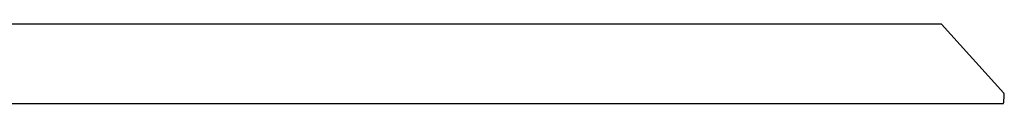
# Model space of a CAD drawing. Header units: millimetres. Extents: x 10249 to 12819, y -11746 to -10122.
# Tile 37 of 37: x 12386 to 12819, y -10584 to -10549. Entities that reach past the tile are written whole.
import ezdxf

# ---------------------------------------------------------------- set-up
doc = ezdxf.new("R2010")
doc.units = ezdxf.units.MM
doc.layers.add('Make2D$Visible$Curvas', color=7, linetype='Continuous')

msp = doc.modelspace()

# ---------------------------------------------------------------- linework, layer by layer
at = {"layer": 'Make2D$Visible$Curvas', "color": 7, "lineweight": -3, "true_color": 0xffffff}
for p, q in [((12791.37, -10548.93), (12308.58, -10548.93)), ((12818.84, -10579.2), (12791.37, -10548.93)), ((12818.86, -10579.26), (12818.84, -10579.2)), ((12818.89, -10579.32), (12818.86, -10579.26)), ((12818.91, -10579.38), (12818.89, -10579.32)), ((12818.93, -10579.44), (12818.91, -10579.38)), ((12818.95, -10579.5), (12818.93, -10579.44)), ((12818.97, -10579.56), (12818.95, -10579.5)), ((12818.98, -10579.62), (12818.97, -10579.56)), ((12818.99, -10579.68), (12818.98, -10579.62)), ((12818.51, -10583.82), (12277.07, -10583.82)), ((12818.44, -10583.78), (12818.51, -10583.82)), ((12818.51, -10583.82), (12818.53, -10583.8)), ((12818.53, -10583.8), (12818.55, -10583.79)), ((12818.55, -10583.79), (12818.56, -10583.77)), ((12818.56, -10583.77), (12818.58, -10583.75)), ((12818.58, -10583.75), (12818.59, -10583.74)), ((12818.59, -10583.74), (12818.61, -10583.72)), ((12818.61, -10583.72), (12818.62, -10583.7)), ((12818.62, -10583.7), (12818.64, -10583.68)), ((12818.64, -10583.68), (12818.65, -10583.67)), ((12818.65, -10583.67), (12818.66, -10583.65)), ((12818.66, -10583.65), (12818.67, -10583.63)), ((12818.67, -10583.63), (12818.68, -10583.61)), ((12818.68, -10583.61), (12818.69, -10583.59)), ((12818.69, -10583.59), (12818.7, -10583.56)), ((12818.7, -10583.56), (12818.71, -10583.54)), ((12818.71, -10583.54), (12818.72, -10583.52)), ((12818.72, -10583.5), (12818.73, -10583.48)), ((12818.72, -10583.52), (12818.72, -10583.5)), ((12818.73, -10583.48), (12818.74, -10583.46)), ((12818.74, -10583.44), (12818.75, -10583.41)), ((12818.74, -10583.46), (12818.74, -10583.44)), ((12818.75, -10583.21), (12819, -10580.3)), ((12818.75, -10583.23), (12818.75, -10583.21)), ((12818.75, -10583.25), (12818.75, -10583.23)), ((12818.75, -10583.28), (12818.75, -10583.25)), ((12818.75, -10583.3), (12818.75, -10583.28)), ((12818.75, -10583.32), (12818.75, -10583.3)), ((12818.75, -10583.35), (12818.75, -10583.32)), ((12818.75, -10583.37), (12818.75, -10583.35)), ((12818.75, -10583.39), (12818.75, -10583.37)), ((12818.75, -10583.41), (12818.75, -10583.39)), ((12819, -10579.74), (12818.99, -10579.68)), ((12819.01, -10579.8), (12819, -10579.74)), ((12819, -10580.3), (12819.01, -10580.24)), ((12819.02, -10579.86), (12819.01, -10579.8)), ((12819.01, -10580.24), (12819.02, -10580.18)), ((12819.02, -10579.93), (12819.02, -10579.86)), ((12819.02, -10579.99), (12819.02, -10579.93)), ((12819.02, -10580.05), (12819.02, -10579.99)), ((12819.02, -10580.11), (12819.02, -10580.05)), ((12819.02, -10580.18), (12819.02, -10580.11))]:
    msp.add_line(p, q, dxfattribs=at)

doc.saveas('drawing.dxf')
